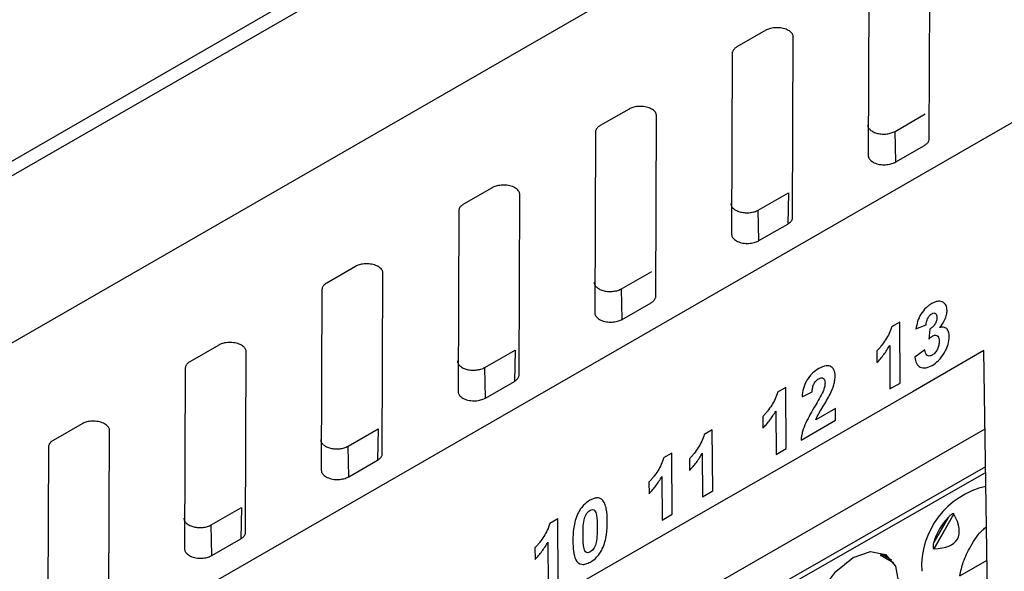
# Model space of a CAD drawing. Header units: millimetres. Extents: x 156812 to 157936, y 112087 to 113571.
# Tile 60 of 204: x 157708 to 157738, y 112312 to 112329. Entities that reach past the tile are written whole.
import ezdxf

# ---------------------------------------------------------------- set-up
doc = ezdxf.new("R2010")
doc.units = ezdxf.units.MM

msp = doc.modelspace()

# ---------------------------------------------------------------- linework, layer by layer
at = {"color": 7, "linetype": 'Continuous', "lineweight": 25}
for p, q in [((157669.129, 112302.476), (157781.528, 112367.363)), ((157682.655, 112304.693), (157745.391, 112340.778)), ((157747.806, 112331.119), (157692.213, 112299.142)), ((157735.973, 112325.29), (157735.993, 112330.9)), ((157734.096, 112330.386), (157734.076, 112324.775)), ((157730.889, 112328.661), (157729.992, 112328.144)), ((157731.721, 112322.845), (157731.742, 112328.455)), ((157729.845, 112327.94), (157729.824, 112322.33)), ((157726.637, 112326.215), (157725.74, 112325.699)), ((157734.908, 112325.52), (157735.847, 112326.06)), ((157727.469, 112320.399), (157727.49, 112326.009)), ((157725.593, 112325.495), (157725.572, 112319.884)), ((157734.928, 112324.57), (157734.908, 112325.52)), ((157735.973, 112325.284), (157735.973, 112325.289)), ((157734.928, 112324.57), (157735.826, 112325.086)), ((157734.076, 112324.769), (157734.076, 112324.734)), ((157722.386, 112323.77), (157721.488, 112323.253)), ((157730.656, 112323.074), (157731.595, 112323.615)), ((157731.595, 112323.615), (157731.574, 112322.64)), ((157723.218, 112317.954), (157723.238, 112323.564)), ((157721.341, 112323.049), (157721.321, 112317.439)), ((157730.677, 112322.124), (157730.656, 112323.074)), ((157731.721, 112322.838), (157731.721, 112322.844)), ((157730.677, 112322.124), (157731.574, 112322.64)), ((157718.134, 112321.324), (157717.237, 112320.808)), ((157726.404, 112320.629), (157727.344, 112321.169)), ((157718.966, 112315.508), (157718.987, 112321.118)), ((157717.09, 112320.604), (157717.069, 112314.993)), ((157726.425, 112319.679), (157726.404, 112320.629)), ((157726.425, 112319.679), (157727.322, 112320.195)), ((157725.572, 112319.878), (157725.573, 112319.843)), ((157735.052, 112319.595), (157734.799, 112319.45)), ((157735.065, 112317.7), (157735.052, 112319.595)), ((157735.559, 112319.381), (157735.875, 112319.507)), ((157735.99, 112319.378), (157735.962, 112319.067)), ((157713.882, 112318.879), (157712.985, 112318.362)), ((157722.153, 112318.183), (157723.092, 112318.724)), ((157723.092, 112318.724), (157723.071, 112317.749)), ((157734.341, 112318.698), (157734.344, 112318.334)), ((157734.741, 112318.868), (157734.75, 112317.519)), ((157737.671, 112318.706), (157735.469, 112317.439)), ((157735.838, 112318.73), (157735.523, 112318.504)), ((157737.807, 112309.401), (157737.671, 112318.706)), ((157714.715, 112313.063), (157714.735, 112318.673)), ((157712.838, 112318.158), (157712.817, 112312.548)), ((157722.173, 112317.233), (157722.153, 112318.183)), ((157723.218, 112317.947), (157723.218, 112317.953)), ((157722.173, 112317.233), (157723.071, 112317.749)), ((157731.509, 112317.557), (157731.256, 112317.412)), ((157731.522, 112315.662), (157731.509, 112317.557)), ((157734.75, 112317.519), (157735.065, 112317.7)), ((157721.321, 112317.432), (157721.321, 112317.397)), ((157735.469, 112317.439), (157731.926, 112315.401)), ((157732.017, 112317.275), (157732.332, 112317.421)), ((157733.052, 112316.908), (157732.444, 112316.558)), ((157733.055, 112316.544), (157733.052, 112316.908)), ((157730.798, 112316.661), (157730.801, 112316.296)), ((157731.198, 112316.83), (157731.207, 112315.481)), ((157692.921, 112290.519), (157737.707, 112316.279)), ((157709.631, 112316.433), (157708.734, 112315.917)), ((157717.901, 112315.738), (157718.84, 112316.278)), ((157718.84, 112316.278), (157718.819, 112315.304)), ((157731.984, 112315.928), (157733.055, 112316.544)), ((157710.463, 112310.617), (157710.484, 112316.228)), ((157729.226, 112316.244), (157728.973, 112316.098)), ((157729.239, 112314.349), (157729.226, 112316.244)), ((157708.586, 112315.713), (157708.566, 112310.103)), ((157717.922, 112314.788), (157717.901, 112315.738)), ((157731.207, 112315.481), (157731.522, 112315.662)), ((157727.966, 112315.519), (157727.713, 112315.374)), ((157727.979, 112313.624), (157727.966, 112315.519)), ((157731.926, 112315.401), (157728.383, 112313.363)), ((157728.515, 112315.347), (157728.518, 112314.983)), ((157728.914, 112315.517), (157728.924, 112314.168)), ((157737.724, 112315.091), (157692.962, 112289.518)), ((157717.922, 112314.788), (157718.819, 112315.304)), ((157737.727, 112314.92), (157692.857, 112289.285)), ((157727.655, 112314.792), (157727.664, 112313.443)), ((157727.255, 112314.623), (157727.258, 112314.258)), ((157728.924, 112314.168), (157729.239, 112314.349)), ((157713.649, 112313.292), (157714.589, 112313.833)), ((157714.589, 112313.833), (157714.567, 112312.859)), ((157727.664, 112313.443), (157727.979, 112313.624)), ((157736.732, 112313.632), (157736.109, 112312.55)), ((157736.556, 112313.526), (157736.112, 112312.755)), ((157736.12, 112312.547), (157736.74, 112313.624)), ((157713.67, 112312.342), (157713.649, 112313.292)), ((157724.423, 112313.481), (157724.17, 112313.336)), ((157724.436, 112311.587), (157724.423, 112313.481)), ((157728.383, 112313.363), (157724.84, 112311.325)), ((157714.714, 112313.056), (157714.715, 112313.062)), ((157713.67, 112312.342), (157714.567, 112312.859)), ((157723.712, 112312.585), (157723.715, 112312.22)), ((157724.111, 112312.754), (157724.121, 112311.405)), ((157734.87, 112312.102), (157734.467, 112312.338)), ((157734.67, 112312.319), (157734.521, 112312.363)), ((157734.804, 112312.198), (157734.521, 112312.363)), ((157736.923, 112311.711), (157737.767, 112312.193))]:
    msp.add_line(p, q, dxfattribs=at)
at = {"color": 7, "linetype": 'Continuous', "lineweight": 25, "flags": 128}
for points in [[(157680.447, 112308.631), (157737.363, 112341.348), (157782.082, 112367.054)], [(157732.194, 112309.825), (157732.299, 112310.515), (157732.604, 112311.223), (157733.062, 112311.842), (157733.604, 112312.277), (157734.147, 112312.461), (157734.608, 112312.368), (157734.918, 112312.011), (157735.028, 112311.444)]]:
    msp.add_lwpolyline(points, dxfattribs=at)
at = {"color": 7, "linetype": 'Continuous', "lineweight": 25}
msp.add_arc((157738.295, 112311.989), 2.562, 102.6668, 183.1245, dxfattribs=at)
for points, knots in [([(157731.742, 112328.455), (157731.741, 112328.468), (157731.739, 112328.496), (157731.723, 112328.538), (157731.694, 112328.58), (157731.65, 112328.622), (157731.592, 112328.661), (157731.519, 112328.695), (157731.435, 112328.72), (157731.344, 112328.737), (157731.252, 112328.743), (157731.162, 112328.74), (157731.078, 112328.729), (157731.005, 112328.711), (157730.941, 112328.688), (157730.906, 112328.67), (157730.889, 112328.661)], [0, 0, 0, 0, 0.058569, 0.122119, 0.19052, 0.263373, 0.339964, 0.419267, 0.5, 0.580733, 0.660036, 0.736627, 0.80948, 0.877881, 0.941431, 1, 1, 1, 1]), ([(157729.992, 112328.144), (157729.977, 112328.135), (157729.947, 112328.117), (157729.911, 112328.085), (157729.882, 112328.051), (157729.86, 112328.015), (157729.847, 112327.978), (157729.845, 112327.953), (157729.845, 112327.94)], [0, 0, 0, 0, 0.16428, 0.331409, 0.5, 0.668591, 0.83572, 1, 1, 1, 1]), ([(157727.49, 112326.009), (157727.489, 112326.023), (157727.487, 112326.05), (157727.471, 112326.092), (157727.442, 112326.135), (157727.399, 112326.177), (157727.34, 112326.216), (157727.267, 112326.249), (157727.184, 112326.275), (157727.093, 112326.291), (157727, 112326.298), (157726.91, 112326.295), (157726.827, 112326.283), (157726.753, 112326.265), (157726.69, 112326.243), (157726.654, 112326.224), (157726.637, 112326.215)], [0, 0, 0, 0, 0.058569, 0.122119, 0.19052, 0.263373, 0.339964, 0.419267, 0.5, 0.580733, 0.660036, 0.736627, 0.80948, 0.877881, 0.941431, 1, 1, 1, 1]), ([(157725.74, 112325.699), (157725.725, 112325.69), (157725.696, 112325.672), (157725.66, 112325.64), (157725.63, 112325.606), (157725.609, 112325.57), (157725.595, 112325.532), (157725.594, 112325.507), (157725.593, 112325.495)], [0, 0, 0, 0, 0.16428, 0.331409, 0.5, 0.668591, 0.83572, 1, 1, 1, 1]), ([(157734.055, 112325.726), (157734.056, 112325.711), (157734.058, 112325.683), (157734.074, 112325.641), (157734.1, 112325.602), (157734.137, 112325.565), (157734.182, 112325.531), (157734.253, 112325.491), (157734.36, 112325.454), (157734.504, 112325.433), (157734.628, 112325.436), (157734.723, 112325.451), (157734.79, 112325.469), (157734.853, 112325.491), (157734.889, 112325.51), (157734.908, 112325.52)], [0, 0, 0, 0, 0.063181, 0.125019, 0.186906, 0.250231, 0.312306, 0.375493, 0.500212, 0.624912, 0.749844, 0.811912, 0.874608, 0.937265, 1, 1, 1, 1]), ([(157735.826, 112325.086), (157735.84, 112325.095), (157735.87, 112325.113), (157735.906, 112325.145), (157735.936, 112325.179), (157735.957, 112325.215), (157735.97, 112325.253), (157735.972, 112325.278), (157735.973, 112325.29)], [0, 0, 0, 0, 0.16428, 0.331409, 0.5, 0.668591, 0.83572, 1, 1, 1, 1]), ([(157734.076, 112324.775), (157734.076, 112324.762), (157734.078, 112324.734), (157734.095, 112324.691), (157734.123, 112324.647), (157734.167, 112324.604), (157734.226, 112324.563), (157734.298, 112324.529), (157734.382, 112324.503), (157734.473, 112324.487), (157734.566, 112324.481), (157734.655, 112324.486), (157734.739, 112324.499), (157734.812, 112324.518), (157734.876, 112324.542), (157734.911, 112324.561), (157734.928, 112324.57)], [0, 0, 0, 0, 0.058569, 0.122119, 0.19052, 0.263373, 0.339964, 0.419267, 0.5, 0.580733, 0.660036, 0.736627, 0.80948, 0.877881, 0.941431, 1, 1, 1, 1]), ([(157723.238, 112323.564), (157723.238, 112323.577), (157723.236, 112323.605), (157723.219, 112323.647), (157723.191, 112323.689), (157723.147, 112323.731), (157723.088, 112323.77), (157723.016, 112323.804), (157722.932, 112323.829), (157722.841, 112323.846), (157722.748, 112323.852), (157722.658, 112323.849), (157722.575, 112323.838), (157722.502, 112323.82), (157722.438, 112323.797), (157722.403, 112323.779), (157722.386, 112323.77)], [0, 0, 0, 0, 0.058569, 0.122119, 0.19052, 0.263373, 0.339964, 0.419267, 0.5, 0.580733, 0.660036, 0.736627, 0.80948, 0.877881, 0.941431, 1, 1, 1, 1]), ([(157721.488, 112323.253), (157721.474, 112323.244), (157721.444, 112323.226), (157721.408, 112323.194), (157721.378, 112323.16), (157721.357, 112323.124), (157721.344, 112323.087), (157721.342, 112323.062), (157721.341, 112323.049)], [0, 0, 0, 0, 0.1642804, 0.3314094, 0.5, 0.6685906, 0.8357196, 1, 1, 1, 1]), ([(157729.803, 112323.28), (157729.804, 112323.266), (157729.806, 112323.237), (157729.822, 112323.196), (157729.849, 112323.156), (157729.885, 112323.119), (157729.931, 112323.085), (157730.002, 112323.046), (157730.108, 112323.009), (157730.252, 112322.988), (157730.376, 112322.991), (157730.471, 112323.006), (157730.538, 112323.023), (157730.602, 112323.046), (157730.638, 112323.065), (157730.656, 112323.074)], [0, 0, 0, 0, 0.0631806, 0.1250186, 0.1869058, 0.2502306, 0.3123056, 0.3754933, 0.5002118, 0.6249116, 0.7498439, 0.8119118, 0.874608, 0.9372648, 1, 1, 1, 1]), ([(157731.574, 112322.64), (157731.589, 112322.65), (157731.618, 112322.668), (157731.654, 112322.699), (157731.684, 112322.734), (157731.705, 112322.77), (157731.719, 112322.807), (157731.72, 112322.832), (157731.721, 112322.845)], [0, 0, 0, 0, 0.16428, 0.331409, 0.5, 0.668591, 0.83572, 1, 1, 1, 1]), ([(157729.824, 112322.33), (157729.825, 112322.317), (157729.827, 112322.289), (157729.843, 112322.246), (157729.872, 112322.202), (157729.915, 112322.158), (157729.974, 112322.118), (157730.047, 112322.083), (157730.13, 112322.057), (157730.221, 112322.041), (157730.314, 112322.036), (157730.404, 112322.04), (157730.487, 112322.053), (157730.561, 112322.073), (157730.624, 112322.096), (157730.66, 112322.115), (157730.677, 112322.124)], [0, 0, 0, 0, 0.058569, 0.122119, 0.19052, 0.263373, 0.339964, 0.419267, 0.5, 0.580733, 0.660036, 0.736627, 0.80948, 0.877881, 0.941431, 1, 1, 1, 1]), ([(157718.987, 112321.118), (157718.986, 112321.132), (157718.984, 112321.159), (157718.968, 112321.201), (157718.939, 112321.244), (157718.895, 112321.286), (157718.837, 112321.325), (157718.764, 112321.358), (157718.68, 112321.384), (157718.59, 112321.4), (157718.497, 112321.407), (157718.407, 112321.404), (157718.324, 112321.392), (157718.25, 112321.374), (157718.186, 112321.352), (157718.151, 112321.333), (157718.134, 112321.324)], [0, 0, 0, 0, 0.058569, 0.122119, 0.19052, 0.263373, 0.339964, 0.419267, 0.5, 0.580733, 0.660036, 0.736627, 0.80948, 0.877881, 0.941431, 1, 1, 1, 1]), ([(157717.237, 112320.808), (157717.222, 112320.799), (157717.193, 112320.781), (157717.156, 112320.749), (157717.127, 112320.715), (157717.105, 112320.679), (157717.092, 112320.641), (157717.09, 112320.616), (157717.09, 112320.604)], [0, 0, 0, 0, 0.1642804, 0.3314094, 0.5, 0.6685906, 0.8357196, 1, 1, 1, 1]), ([(157725.552, 112320.835), (157725.553, 112320.82), (157725.554, 112320.792), (157725.571, 112320.75), (157725.597, 112320.711), (157725.633, 112320.674), (157725.679, 112320.64), (157725.75, 112320.601), (157725.856, 112320.563), (157726.001, 112320.542), (157726.125, 112320.545), (157726.219, 112320.56), (157726.287, 112320.578), (157726.35, 112320.6), (157726.386, 112320.619), (157726.404, 112320.629)], [0, 0, 0, 0, 0.063181, 0.125019, 0.186906, 0.250231, 0.312306, 0.375493, 0.500212, 0.624912, 0.749844, 0.811912, 0.874608, 0.937265, 1, 1, 1, 1]), ([(157727.322, 112320.195), (157727.337, 112320.204), (157727.367, 112320.222), (157727.403, 112320.254), (157727.432, 112320.288), (157727.454, 112320.324), (157727.467, 112320.362), (157727.469, 112320.387), (157727.469, 112320.399)], [0, 0, 0, 0, 0.16428, 0.331409, 0.5, 0.668591, 0.83572, 1, 1, 1, 1]), ([(157736.411, 112320.205), (157736.387, 112320.22), (157736.362, 112320.232), (157736.306, 112320.244), (157736.276, 112320.245), (157736.214, 112320.238), (157736.181, 112320.229), (157736.115, 112320.204), (157736.081, 112320.186), (157736.048, 112320.168)], [0, 0, 0, 0, 0.25, 0.25, 0.5, 0.5, 0.75, 0.75, 1, 1, 1, 1]), ([(157736.048, 112320.168), (157736.018, 112320.149), (157735.987, 112320.131), (157735.928, 112320.087), (157735.899, 112320.062), (157735.813, 112319.979), (157735.759, 112319.914), (157735.668, 112319.768), (157735.634, 112319.689), (157735.586, 112319.533), (157735.572, 112319.457), (157735.559, 112319.381)], [0, 0, 0, 0, 0.125, 0.125, 0.25, 0.25, 0.5, 0.5, 0.75, 0.75, 1, 1, 1, 1]), ([(157736.292, 112319.421), (157736.356, 112319.5), (157736.416, 112319.584), (157736.481, 112319.724), (157736.498, 112319.773), (157736.52, 112319.866), (157736.524, 112319.911), (157736.525, 112319.955)], [0, 0, 0, 0, 0.5, 0.5, 0.75, 0.75, 1, 1, 1, 1]), ([(157736.525, 112319.955), (157736.523, 112320.012), (157736.515, 112320.066), (157736.475, 112320.15), (157736.445, 112320.181), (157736.411, 112320.205)], [0, 0, 0, 0, 0.5, 0.5, 1, 1, 1, 1]), ([(157725.572, 112319.884), (157725.573, 112319.871), (157725.575, 112319.843), (157725.591, 112319.8), (157725.62, 112319.756), (157725.664, 112319.713), (157725.722, 112319.672), (157725.795, 112319.638), (157725.879, 112319.612), (157725.97, 112319.596), (157726.062, 112319.59), (157726.152, 112319.595), (157726.235, 112319.608), (157726.309, 112319.627), (157726.373, 112319.651), (157726.408, 112319.67), (157726.425, 112319.679)], [0, 0, 0, 0, 0.058569, 0.122119, 0.19052, 0.263373, 0.339964, 0.419267, 0.5, 0.580733, 0.660036, 0.736627, 0.80948, 0.877881, 0.941431, 1, 1, 1, 1]), ([(157735.875, 112319.507), (157735.878, 112319.538), (157735.881, 112319.569), (157735.896, 112319.633), (157735.907, 112319.667), (157735.937, 112319.732), (157735.957, 112319.764), (157735.99, 112319.804), (157736.002, 112319.816), (157736.027, 112319.837), (157736.04, 112319.846), (157736.053, 112319.854)], [0, 0, 0, 0, 0.25, 0.25, 0.5, 0.5, 0.75, 0.75, 0.875, 0.875, 1, 1, 1, 1]), ([(157736.21, 112319.742), (157736.209, 112319.708), (157736.207, 112319.674), (157736.187, 112319.6), (157736.171, 112319.562), (157736.129, 112319.493), (157736.103, 112319.463), (157736.048, 112319.413), (157736.018, 112319.394), (157735.99, 112319.378)], [0, 0, 0, 0, 0.25, 0.25, 0.5, 0.5, 0.75, 0.75, 1, 1, 1, 1]), ([(157736.053, 112319.854), (157736.075, 112319.865), (157736.096, 112319.875), (157736.137, 112319.878), (157736.155, 112319.873), (157736.184, 112319.85), (157736.195, 112319.833), (157736.208, 112319.792), (157736.209, 112319.767), (157736.21, 112319.742)], [0, 0, 0, 0, 0.25, 0.25, 0.5, 0.5, 0.75, 0.75, 1, 1, 1, 1]), ([(157734.799, 112319.45), (157734.781, 112319.38), (157734.756, 112319.311), (157734.694, 112319.175), (157734.656, 112319.108), (157734.574, 112318.982), (157734.531, 112318.921), (157734.463, 112318.833), (157734.439, 112318.804), (157734.391, 112318.749), (157734.366, 112318.724), (157734.341, 112318.698)], [0, 0, 0, 0, 0.25, 0.25, 0.5, 0.5, 0.75, 0.75, 0.875, 0.875, 1, 1, 1, 1]), ([(157736.594, 112319.15), (157736.593, 112319.2), (157736.588, 112319.248), (157736.561, 112319.33), (157736.54, 112319.365), (157736.486, 112319.414), (157736.453, 112319.431), (157736.378, 112319.44), (157736.335, 112319.434), (157736.292, 112319.421)], [0, 0, 0, 0, 0.25, 0.25, 0.5, 0.5, 0.75, 0.75, 1, 1, 1, 1]), ([(157736.057, 112318.247), (157736.127, 112318.288), (157736.195, 112318.338), (157736.326, 112318.469), (157736.384, 112318.545), (157736.485, 112318.714), (157736.527, 112318.803), (157736.582, 112318.982), (157736.593, 112319.068), (157736.594, 112319.15)], [0, 0, 0, 0, 0.25, 0.25, 0.5, 0.5, 0.75, 0.75, 1, 1, 1, 1]), ([(157736.087, 112319.166), (157736.116, 112319.18), (157736.144, 112319.191), (157736.195, 112319.187), (157736.216, 112319.175), (157736.25, 112319.14), (157736.261, 112319.115), (157736.276, 112319.058), (157736.277, 112319.025), (157736.279, 112318.993)], [0, 0, 0, 0, 0.25, 0.25, 0.5, 0.5, 0.75, 0.75, 1, 1, 1, 1]), ([(157714.735, 112318.673), (157714.734, 112318.686), (157714.732, 112318.714), (157714.716, 112318.756), (157714.687, 112318.799), (157714.644, 112318.84), (157714.585, 112318.879), (157714.512, 112318.913), (157714.429, 112318.938), (157714.338, 112318.955), (157714.245, 112318.961), (157714.155, 112318.958), (157714.072, 112318.947), (157713.998, 112318.929), (157713.935, 112318.906), (157713.899, 112318.888), (157713.882, 112318.879)], [0, 0, 0, 0, 0.058569, 0.122119, 0.19052, 0.263373, 0.339964, 0.419267, 0.5, 0.580733, 0.660036, 0.736627, 0.80948, 0.877881, 0.941431, 1, 1, 1, 1]), ([(157734.344, 112318.334), (157734.419, 112318.411), (157734.491, 112318.494), (157734.625, 112318.674), (157734.685, 112318.769), (157734.741, 112318.868)], [0, 0, 0, 0, 0.5, 0.5, 1, 1, 1, 1]), ([(157736.061, 112318.566), (157736.046, 112318.558), (157736.031, 112318.55), (157736.001, 112318.54), (157735.986, 112318.538), (157735.944, 112318.539), (157735.92, 112318.549), (157735.882, 112318.583), (157735.868, 112318.608), (157735.848, 112318.664), (157735.842, 112318.697), (157735.838, 112318.73)], [0, 0, 0, 0, 0.125, 0.125, 0.25, 0.25, 0.5, 0.5, 0.75, 0.75, 1, 1, 1, 1]), ([(157736.279, 112318.993), (157736.278, 112318.955), (157736.276, 112318.917), (157736.26, 112318.837), (157736.246, 112318.795), (157736.206, 112318.714), (157736.182, 112318.676), (157736.125, 112318.611), (157736.094, 112318.585), (157736.061, 112318.566)], [0, 0, 0, 0, 0.25, 0.25, 0.5, 0.5, 0.75, 0.75, 1, 1, 1, 1]), ([(157735.523, 112318.504), (157735.532, 112318.433), (157735.547, 112318.366), (157735.604, 112318.258), (157735.643, 112318.219), (157735.741, 112318.169), (157735.798, 112318.161), (157735.924, 112318.181), (157735.99, 112318.209), (157736.057, 112318.247)], [0, 0, 0, 0, 0.25, 0.25, 0.5, 0.5, 0.75, 0.75, 1, 1, 1, 1]), ([(157712.985, 112318.362), (157712.97, 112318.353), (157712.941, 112318.335), (157712.905, 112318.303), (157712.875, 112318.269), (157712.854, 112318.233), (157712.841, 112318.196), (157712.839, 112318.171), (157712.838, 112318.158)], [0, 0, 0, 0, 0.16428, 0.331409, 0.5, 0.668591, 0.83572, 1, 1, 1, 1]), ([(157721.3, 112318.389), (157721.301, 112318.375), (157721.303, 112318.346), (157721.319, 112318.305), (157721.346, 112318.265), (157721.382, 112318.228), (157721.427, 112318.194), (157721.498, 112318.155), (157721.605, 112318.118), (157721.749, 112318.097), (157721.873, 112318.1), (157721.968, 112318.115), (157722.035, 112318.132), (157722.098, 112318.155), (157722.135, 112318.174), (157722.153, 112318.183)], [0, 0, 0, 0, 0.063181, 0.125019, 0.186906, 0.250231, 0.312306, 0.375493, 0.500212, 0.624912, 0.749844, 0.811912, 0.874608, 0.937265, 1, 1, 1, 1]), ([(157732.539, 112318.15), (157732.471, 112318.11), (157732.405, 112318.063), (157732.277, 112317.94), (157732.217, 112317.867), (157732.117, 112317.704), (157732.082, 112317.615), (157732.035, 112317.442), (157732.024, 112317.358), (157732.017, 112317.275)], [0, 0, 0, 0, 0.25, 0.25, 0.5, 0.5, 0.75, 0.75, 1, 1, 1, 1]), ([(157733.045, 112317.923), (157733.043, 112317.996), (157733.033, 112318.063), (157732.98, 112318.165), (157732.94, 112318.202), (157732.844, 112318.241), (157732.786, 112318.243), (157732.696, 112318.221), (157732.664, 112318.211), (157732.602, 112318.184), (157732.571, 112318.167), (157732.539, 112318.15)], [0, 0, 0, 0, 0.25, 0.25, 0.5, 0.5, 0.75, 0.75, 0.875, 0.875, 1, 1, 1, 1]), ([(157723.071, 112317.749), (157723.085, 112317.759), (157723.115, 112317.777), (157723.151, 112317.809), (157723.181, 112317.843), (157723.202, 112317.879), (157723.215, 112317.916), (157723.217, 112317.941), (157723.218, 112317.954)], [0, 0, 0, 0, 0.16428, 0.331409, 0.5, 0.668591, 0.83572, 1, 1, 1, 1]), ([(157732.332, 112317.421), (157732.334, 112317.457), (157732.337, 112317.494), (157732.35, 112317.571), (157732.36, 112317.61), (157732.394, 112317.689), (157732.418, 112317.727), (157732.473, 112317.789), (157732.504, 112317.811), (157732.535, 112317.83)], [0, 0, 0, 0, 0.25, 0.25, 0.5, 0.5, 0.75, 0.75, 1, 1, 1, 1]), ([(157732.535, 112317.83), (157732.562, 112317.844), (157732.589, 112317.857), (157732.641, 112317.864), (157732.664, 112317.858), (157732.7, 112317.83), (157732.713, 112317.809), (157732.728, 112317.756), (157732.729, 112317.724), (157732.731, 112317.693)], [0, 0, 0, 0, 0.25, 0.25, 0.5, 0.5, 0.75, 0.75, 1, 1, 1, 1]), ([(157732.89, 112317.357), (157732.935, 112317.452), (157732.976, 112317.549), (157733.018, 112317.694), (157733.029, 112317.742), (157733.042, 112317.834), (157733.045, 112317.879), (157733.045, 112317.923)], [0, 0, 0, 0, 0.5, 0.5, 0.75, 0.75, 1, 1, 1, 1]), ([(157732.731, 112317.693), (157732.729, 112317.653), (157732.725, 112317.611), (157732.704, 112317.526), (157732.687, 112317.482), (157732.67, 112317.438)], [0, 0, 0, 0, 0.5, 0.5, 1, 1, 1, 1]), ([(157721.321, 112317.439), (157721.322, 112317.426), (157721.323, 112317.398), (157721.34, 112317.355), (157721.368, 112317.311), (157721.412, 112317.267), (157721.471, 112317.227), (157721.543, 112317.192), (157721.627, 112317.166), (157721.718, 112317.15), (157721.811, 112317.145), (157721.901, 112317.149), (157721.984, 112317.162), (157722.058, 112317.182), (157722.121, 112317.205), (157722.156, 112317.224), (157722.173, 112317.233)], [0, 0, 0, 0, 0.058569, 0.122119, 0.19052, 0.263373, 0.339964, 0.419267, 0.5, 0.580733, 0.660036, 0.736627, 0.80948, 0.877881, 0.941431, 1, 1, 1, 1]), ([(157731.256, 112317.412), (157731.237, 112317.342), (157731.213, 112317.273), (157731.151, 112317.137), (157731.113, 112317.07), (157731.031, 112316.944), (157730.988, 112316.883), (157730.919, 112316.795), (157730.896, 112316.766), (157730.848, 112316.711), (157730.823, 112316.686), (157730.798, 112316.661)], [0, 0, 0, 0, 0.25, 0.25, 0.5, 0.5, 0.75, 0.75, 0.875, 0.875, 1, 1, 1, 1]), ([(157732.67, 112317.438), (157732.635, 112317.361), (157732.593, 112317.286), (157732.508, 112317.136), (157732.465, 112317.062), (157732.421, 112316.988)], [0, 0, 0, 0, 0.5, 0.5, 1, 1, 1, 1]), ([(157732.444, 112316.558), (157732.458, 112316.594), (157732.473, 112316.629), (157732.506, 112316.697), (157732.525, 112316.73), (157732.582, 112316.829), (157732.622, 112316.894), (157732.741, 112317.09), (157732.823, 112317.22), (157732.89, 112317.357)], [0, 0, 0, 0, 0.125, 0.125, 0.25, 0.25, 0.5, 0.5, 1, 1, 1, 1]), ([(157732.421, 112316.988), (157732.32, 112316.817), (157732.22, 112316.644), (157732.094, 112316.374), (157732.059, 112316.284), (157732.021, 112316.149), (157732.01, 112316.103), (157731.993, 112316.015), (157731.988, 112315.971), (157731.984, 112315.928)], [0, 0, 0, 0, 0.5, 0.5, 0.75, 0.75, 0.875, 0.875, 1, 1, 1, 1]), ([(157730.801, 112316.296), (157730.876, 112316.373), (157730.948, 112316.456), (157731.082, 112316.636), (157731.142, 112316.731), (157731.198, 112316.83)], [0, 0, 0, 0, 0.5, 0.5, 1, 1, 1, 1]), ([(157710.484, 112316.228), (157710.483, 112316.241), (157710.481, 112316.268), (157710.465, 112316.31), (157710.436, 112316.353), (157710.392, 112316.395), (157710.334, 112316.434), (157710.261, 112316.467), (157710.177, 112316.493), (157710.086, 112316.509), (157709.994, 112316.516), (157709.904, 112316.513), (157709.82, 112316.501), (157709.747, 112316.483), (157709.683, 112316.461), (157709.648, 112316.442), (157709.631, 112316.433)], [0, 0, 0, 0, 0.058569, 0.122119, 0.19052, 0.263373, 0.339964, 0.419267, 0.5, 0.580733, 0.660036, 0.736627, 0.80948, 0.877881, 0.941431, 1, 1, 1, 1]), ([(157717.048, 112315.944), (157717.049, 112315.929), (157717.051, 112315.901), (157717.067, 112315.859), (157717.094, 112315.82), (157717.13, 112315.783), (157717.176, 112315.749), (157717.247, 112315.71), (157717.353, 112315.672), (157717.498, 112315.651), (157717.621, 112315.654), (157717.716, 112315.669), (157717.783, 112315.687), (157717.847, 112315.709), (157717.883, 112315.728), (157717.901, 112315.738)], [0, 0, 0, 0, 0.063181, 0.125019, 0.186906, 0.250231, 0.312306, 0.375493, 0.500212, 0.624912, 0.749844, 0.811912, 0.874608, 0.937265, 1, 1, 1, 1]), ([(157728.973, 112316.098), (157728.954, 112316.029), (157728.93, 112315.96), (157728.868, 112315.824), (157728.83, 112315.757), (157728.748, 112315.631), (157728.705, 112315.57), (157728.636, 112315.482), (157728.613, 112315.453), (157728.565, 112315.398), (157728.54, 112315.373), (157728.515, 112315.347)], [0, 0, 0, 0, 0.25, 0.25, 0.5, 0.5, 0.75, 0.75, 0.875, 0.875, 1, 1, 1, 1]), ([(157708.734, 112315.917), (157708.719, 112315.908), (157708.689, 112315.89), (157708.653, 112315.858), (157708.623, 112315.824), (157708.602, 112315.788), (157708.589, 112315.75), (157708.587, 112315.725), (157708.586, 112315.713)], [0, 0, 0, 0, 0.1642804, 0.3314094, 0.5, 0.6685906, 0.8357196, 1, 1, 1, 1]), ([(157718.819, 112315.304), (157718.834, 112315.313), (157718.863, 112315.331), (157718.9, 112315.363), (157718.929, 112315.397), (157718.95, 112315.433), (157718.964, 112315.471), (157718.965, 112315.496), (157718.966, 112315.508)], [0, 0, 0, 0, 0.1642804, 0.3314094, 0.5, 0.6685906, 0.8357196, 1, 1, 1, 1]), ([(157727.713, 112315.374), (157727.694, 112315.304), (157727.67, 112315.235), (157727.608, 112315.099), (157727.57, 112315.032), (157727.488, 112314.906), (157727.445, 112314.845), (157727.376, 112314.757), (157727.353, 112314.728), (157727.305, 112314.673), (157727.28, 112314.648), (157727.255, 112314.623)], [0, 0, 0, 0, 0.25, 0.25, 0.5, 0.5, 0.75, 0.75, 0.875, 0.875, 1, 1, 1, 1]), ([(157728.518, 112314.983), (157728.592, 112315.06), (157728.665, 112315.143), (157728.799, 112315.322), (157728.858, 112315.418), (157728.914, 112315.517)], [0, 0, 0, 0, 0.5, 0.5, 1, 1, 1, 1]), ([(157717.069, 112314.993), (157717.07, 112314.98), (157717.072, 112314.952), (157717.088, 112314.909), (157717.117, 112314.865), (157717.16, 112314.822), (157717.219, 112314.781), (157717.292, 112314.747), (157717.375, 112314.721), (157717.466, 112314.705), (157717.559, 112314.699), (157717.649, 112314.704), (157717.732, 112314.717), (157717.806, 112314.736), (157717.869, 112314.76), (157717.905, 112314.779), (157717.922, 112314.788)], [0, 0, 0, 0, 0.058569, 0.122119, 0.19052, 0.263373, 0.339964, 0.419267, 0.5, 0.580733, 0.660036, 0.736627, 0.80948, 0.877881, 0.941431, 1, 1, 1, 1]), ([(157727.258, 112314.258), (157727.333, 112314.335), (157727.405, 112314.418), (157727.539, 112314.598), (157727.599, 112314.693), (157727.655, 112314.792)], [0, 0, 0, 0, 0.5, 0.5, 1, 1, 1, 1]), ([(157725.796, 112314.076), (157725.773, 112314.094), (157725.748, 112314.109), (157725.692, 112314.128), (157725.661, 112314.131), (157725.596, 112314.126), (157725.562, 112314.118), (157725.491, 112314.093), (157725.456, 112314.074), (157725.42, 112314.055)], [0, 0, 0, 0, 0.25, 0.25, 0.5, 0.5, 0.75, 0.75, 1, 1, 1, 1]), ([(157725.42, 112314.055), (157725.349, 112314.012), (157725.278, 112313.96), (157725.181, 112313.856), (157725.15, 112313.817), (157725.095, 112313.736), (157725.071, 112313.692), (157725.048, 112313.648)], [0, 0, 0, 0, 0.5, 0.5, 0.75, 0.75, 1, 1, 1, 1]), ([(157725.962, 112313.403), (157725.961, 112313.536), (157725.953, 112313.666), (157725.919, 112313.845), (157725.904, 112313.901), (157725.871, 112313.975), (157725.86, 112313.999), (157725.831, 112314.041), (157725.814, 112314.059), (157725.796, 112314.076)], [0, 0, 0, 0, 0.5, 0.5, 0.75, 0.75, 0.875, 0.875, 1, 1, 1, 1]), ([(157712.797, 112313.498), (157712.798, 112313.484), (157712.8, 112313.455), (157712.816, 112313.414), (157712.842, 112313.374), (157712.879, 112313.337), (157712.924, 112313.303), (157712.995, 112313.264), (157713.101, 112313.227), (157713.246, 112313.206), (157713.37, 112313.209), (157713.465, 112313.224), (157713.532, 112313.241), (157713.595, 112313.264), (157713.631, 112313.283), (157713.649, 112313.292)], [0, 0, 0, 0, 0.063181, 0.125019, 0.186906, 0.250231, 0.312306, 0.375493, 0.500212, 0.624912, 0.749844, 0.811912, 0.874608, 0.937265, 1, 1, 1, 1]), ([(157725.048, 112313.648), (157725.013, 112313.574), (157724.985, 112313.5), (157724.943, 112313.352), (157724.929, 112313.279), (157724.896, 112313.062), (157724.891, 112312.925), (157724.891, 112312.79)], [0, 0, 0, 0, 0.25, 0.25, 0.5, 0.5, 1, 1, 1, 1]), ([(157725.238, 112313.447), (157725.252, 112313.503), (157725.267, 112313.562), (157725.333, 112313.671), (157725.378, 112313.711), (157725.422, 112313.739)], [0, 0, 0, 0, 0.5, 0.5, 1, 1, 1, 1]), ([(157725.422, 112313.739), (157725.45, 112313.754), (157725.477, 112313.764), (157725.528, 112313.766), (157725.55, 112313.757), (157725.582, 112313.722), (157725.593, 112313.699), (157725.613, 112313.649), (157725.62, 112313.622), (157725.644, 112313.478), (157725.647, 112313.35), (157725.647, 112313.222)], [0, 0, 0, 0, 0.125, 0.125, 0.25, 0.25, 0.375, 0.375, 0.5, 0.5, 1, 1, 1, 1]), ([(157736.12, 112312.547), (157736.49, 112312.563), (157736.741, 112312.664), (157736.953, 112313.032), (157736.913, 112313.299), (157736.74, 112313.624)], [0, 0, 0, 0, 0.5, 0.5, 1, 1, 1, 1]), ([(157736.732, 112313.632), (157736.728, 112313.634), (157736.719, 112313.637), (157736.702, 112313.634), (157736.682, 112313.627), (157736.66, 112313.615), (157736.63, 112313.595), (157736.594, 112313.565), (157736.569, 112313.54), (157736.556, 112313.526)], [0, 0, 0, 0, 0.067582, 0.145503, 0.241356, 0.359321, 0.501644, 0.730831, 1, 1, 1, 1]), ([(157724.17, 112313.336), (157724.151, 112313.266), (157724.127, 112313.198), (157724.065, 112313.061), (157724.027, 112312.994), (157723.945, 112312.868), (157723.902, 112312.807), (157723.833, 112312.719), (157723.81, 112312.69), (157723.762, 112312.636), (157723.737, 112312.61), (157723.712, 112312.585)], [0, 0, 0, 0, 0.25, 0.25, 0.5, 0.5, 0.75, 0.75, 0.875, 0.875, 1, 1, 1, 1]), ([(157725.206, 112312.968), (157725.206, 112313.045), (157725.207, 112313.123), (157725.214, 112313.281), (157725.221, 112313.362), (157725.238, 112313.447)], [0, 0, 0, 0, 0.5, 0.5, 1, 1, 1, 1]), ([(157725.647, 112313.222), (157725.647, 112313.145), (157725.647, 112313.067), (157725.639, 112312.909), (157725.632, 112312.829), (157725.615, 112312.744)], [0, 0, 0, 0, 0.5, 0.5, 1, 1, 1, 1]), ([(157725.806, 112312.543), (157725.841, 112312.617), (157725.869, 112312.691), (157725.91, 112312.839), (157725.925, 112312.913), (157725.958, 112313.13), (157725.963, 112313.268), (157725.962, 112313.403)], [0, 0, 0, 0, 0.25, 0.25, 0.5, 0.5, 1, 1, 1, 1]), ([(157736.923, 112311.711), (157736.953, 112311.852), (157737.019, 112312.161), (157737.263, 112312.66), (157737.526, 112313.057), (157737.713, 112313.2), (157737.751, 112313.23)], [0, 0, 0, 0, 0.255234, 0.56006, 0.910032, 1, 1, 1, 1]), ([(157714.567, 112312.859), (157714.582, 112312.868), (157714.612, 112312.886), (157714.648, 112312.918), (157714.677, 112312.952), (157714.699, 112312.988), (157714.712, 112313.025), (157714.714, 112313.05), (157714.715, 112313.063)], [0, 0, 0, 0, 0.1642804, 0.3314094, 0.5, 0.6685906, 0.8357196, 1, 1, 1, 1]), ([(157725.431, 112312.452), (157725.404, 112312.437), (157725.376, 112312.426), (157725.326, 112312.425), (157725.304, 112312.433), (157725.256, 112312.486), (157725.239, 112312.539), (157725.218, 112312.653), (157725.215, 112312.715), (157725.208, 112312.84), (157725.207, 112312.904), (157725.206, 112312.968)], [0, 0, 0, 0, 0.125, 0.125, 0.25, 0.25, 0.5, 0.5, 0.75, 0.75, 1, 1, 1, 1]), ([(157723.715, 112312.22), (157723.79, 112312.297), (157723.862, 112312.38), (157723.996, 112312.56), (157724.056, 112312.656), (157724.111, 112312.754)], [0, 0, 0, 0, 0.5, 0.5, 1, 1, 1, 1]), ([(157724.891, 112312.79), (157724.893, 112312.683), (157724.897, 112312.576), (157724.923, 112312.375), (157724.944, 112312.281), (157725.022, 112312.126), (157725.087, 112312.079), (157725.205, 112312.061), (157725.249, 112312.064), (157725.339, 112312.088), (157725.387, 112312.111), (157725.434, 112312.136)], [0, 0, 0, 0, 0.25, 0.25, 0.5, 0.5, 0.75, 0.75, 0.875, 0.875, 1, 1, 1, 1]), ([(157725.615, 112312.744), (157725.602, 112312.688), (157725.586, 112312.629), (157725.521, 112312.52), (157725.476, 112312.48), (157725.431, 112312.452)], [0, 0, 0, 0, 0.5, 0.5, 1, 1, 1, 1]), ([(157736.112, 112312.755), (157736.107, 112312.736), (157736.098, 112312.702), (157736.089, 112312.65), (157736.087, 112312.606), (157736.091, 112312.568), (157736.104, 112312.555), (157736.109, 112312.55)], [0, 0, 0, 0, 0.271288, 0.5011139, 0.7241186, 0.8836285, 1, 1, 1, 1]), ([(157712.817, 112312.548), (157712.818, 112312.535), (157712.82, 112312.507), (157712.836, 112312.464), (157712.865, 112312.42), (157712.909, 112312.376), (157712.967, 112312.336), (157713.04, 112312.301), (157713.124, 112312.275), (157713.215, 112312.259), (157713.307, 112312.254), (157713.397, 112312.258), (157713.481, 112312.271), (157713.554, 112312.291), (157713.618, 112312.315), (157713.653, 112312.333), (157713.67, 112312.342)], [0, 0, 0, 0, 0.058569, 0.122119, 0.19052, 0.263373, 0.339964, 0.419267, 0.5, 0.580733, 0.660036, 0.736627, 0.80948, 0.877881, 0.941431, 1, 1, 1, 1]), ([(157725.434, 112312.136), (157725.505, 112312.179), (157725.576, 112312.231), (157725.673, 112312.335), (157725.704, 112312.374), (157725.759, 112312.455), (157725.783, 112312.499), (157725.806, 112312.543)], [0, 0, 0, 0, 0.5, 0.5, 0.75, 0.75, 1, 1, 1, 1]), ([(157734.521, 112312.363), (157734.511, 112312.364), (157734.493, 112312.365), (157734.471, 112312.363), (157734.457, 112312.358), (157734.452, 112312.35), (157734.462, 112312.342), (157734.467, 112312.338)], [0, 0, 0, 0, 0.271288, 0.501114, 0.724119, 0.883628, 1, 1, 1, 1])]:
    msp.add_open_spline(points, degree=3, knots=knots, dxfattribs=at)
for points in [[(157735.962, 112319.067), (157736.003, 112319.105), (157736.044, 112319.14), (157736.087, 112319.166)], [(157736.556, 112313.526), (157736.352, 112313.31), (157736.196, 112313.04), (157736.112, 112312.755)], [(157736.74, 112313.624), (157736.738, 112313.627), (157736.735, 112313.63), (157736.732, 112313.632)], [(157736.109, 112312.55), (157736.112, 112312.548), (157736.116, 112312.547), (157736.12, 112312.547)]]:
    msp.add_open_spline(points, degree=3, dxfattribs=at)

doc.saveas('drawing.dxf')
